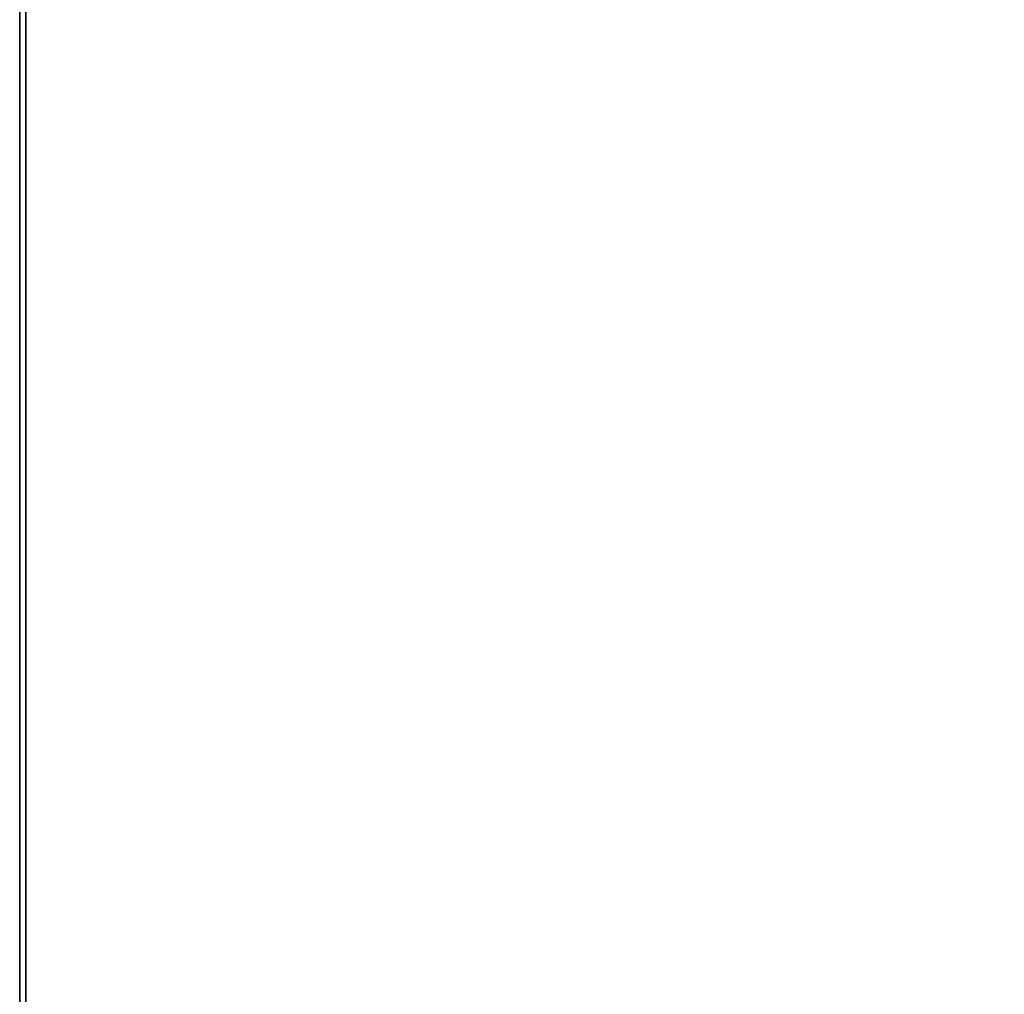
# Model space of a CAD drawing. Extents: x -4.6 to 19, y -2.8 to 19.
# Tile 248 of 256: x 0 to 1.6, y 2.9 to 4.6. Entities that reach past the tile are written whole.
import ezdxf

# ---------------------------------------------------------------- set-up
doc = ezdxf.new("R2010")
doc.units = 0

# ---------------------------------------------------------------- blocks, each defined once
blk = doc.blocks.new('Box-268c670b-59ec-42b1-a33b-4c4645d7d5f4')
at = {"color": 253, "linetype": 'Continuous', "true_color": 0xa0a0a0, "transparency": 33554687}
mesh = blk.add_polyface(dxfattribs=at)
corners = [(0, 0, 23.99), (4.58, 0, 23.99), (4.58, 19, 23.99), (0, 19, 23.99), (0, 0, 24), (4.58, 0, 24), (4.58, 19, 24), (0, 19, 24)]
mesh.append_faces([[corners[k] for k in face] for face in [(0, 1, 2, 3), (4, 5, 6, 7), (0, 1, 5, 4), (1, 2, 6, 5), (2, 3, 7, 6), (3, 0, 4, 7)]], dxfattribs={"color": 253})
blk = doc.blocks.new('Box-f999a5e6-8840-4c0a-9567-d95b8233ee47')
at = {"color": 253, "linetype": 'Continuous', "true_color": 0xa0a0a0, "transparency": 33554687}
mesh = blk.add_polyface(dxfattribs=at)
corners = [(0, 0), (19, 0), (19, 19), (0, 19), (0, 0, 0.01), (19, 0, 0.01), (19, 19, 0.01), (0, 19, 0.01)]
mesh.append_faces([[corners[k] for k in face] for face in [(0, 1, 2, 3), (4, 5, 6, 7), (0, 1, 5, 4), (1, 2, 6, 5), (2, 3, 7, 6), (3, 0, 4, 7)]], dxfattribs={"color": 253})
blk = doc.blocks.new('Box-b2d26b01-6205-4fe8-bbdb-32f1f30b2b12')
at = {"color": 253, "linetype": 'Continuous', "true_color": 0xa0a0a0, "transparency": 33554687}
mesh = blk.add_polyface(dxfattribs=at)
corners = [(0, 0), (0.01, 0), (0.01, 19), (0, 19), (0, 0, 24), (0.01, 0, 24), (0.01, 19, 24), (0, 19, 24)]
mesh.append_faces([[corners[k] for k in face] for face in [(0, 1, 2, 3), (4, 5, 6, 7), (0, 1, 5, 4), (1, 2, 6, 5), (2, 3, 7, 6), (3, 0, 4, 7)]], dxfattribs={"color": 253})
blk = doc.blocks.new('UpwardOpening-6ccedbda-a860-44ce-96ab-f0d4d13d337f')
at = {"linetype": 'Continuous', "transparency": 33554687}
blk.add_blockref('Box-268c670b-59ec-42b1-a33b-4c4645d7d5f4', (0, 0), dxfattribs=at)
blk = doc.blocks.new('c7868f00-207c-4baf-9eeb-075cc0602314')
at = {"linetype": 'Continuous', "transparency": 33554687}
for name in ['Box-268c670b-59ec-42b1-a33b-4c4645d7d5f4', 'Box-f999a5e6-8840-4c0a-9567-d95b8233ee47', 'Box-b2d26b01-6205-4fe8-bbdb-32f1f30b2b12', 'UpwardOpening-6ccedbda-a860-44ce-96ab-f0d4d13d337f']:
    blk.add_blockref(name, (0, 0), dxfattribs=at)
blk = doc.blocks.new('44b09d55-b9ab-4b7c-997f-b91a628ecdca')
at = {"linetype": 'Continuous', "transparency": 33554687}
blk.add_blockref('c7868f00-207c-4baf-9eeb-075cc0602314', (0, 0), dxfattribs=at)

msp = doc.modelspace()

# ---------------------------------------------------------------- block references
at = {"transparency": 33554687}
msp.add_blockref('44b09d55-b9ab-4b7c-997f-b91a628ecdca', (0, 0), dxfattribs=at)

doc.saveas('drawing.dxf')
